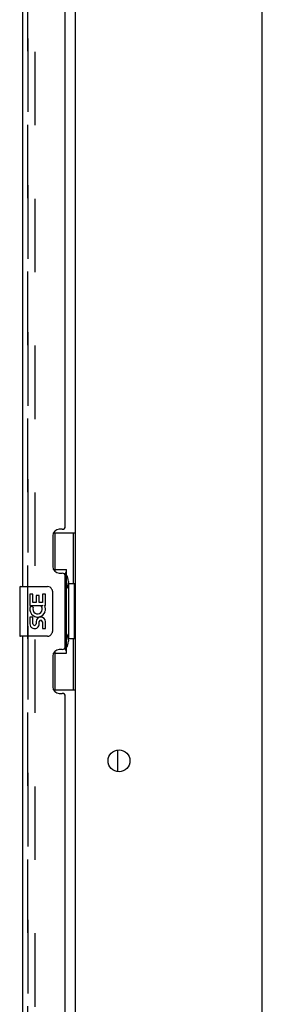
# Model space of a CAD drawing. Header units: inches. Extents: x 0 to 268, y 0 to 174.
# Tile 24 of 30: x 145 to 150, y 91 to 110. Entities that reach past the tile are written whole.
import ezdxf

# ---------------------------------------------------------------- set-up
doc = ezdxf.new("R2010")
doc.units = ezdxf.units.IN
doc.header["$LTSCALE"] = 14.749625
doc.header["$MEASUREMENT"] = 0
doc.linetypes.add('HIDDEN', pattern=[0.2, 0.1, -0.1])
doc.layers.get('0').update_dxf_attribs({"linetype": 'CONTINUOUS'})
for name, color, linetype in [('DEFAULT_2', 8, 'HIDDEN'), ('LEFTHAND_DOOR_ASSEMBLY', 7, 'CONTINUOUS'), ('RIGHTHAND_DOOR_ASSEMBLY', 7, 'CONTINUOUS')]:
    doc.layers.add(name, color=color, linetype=linetype)

msp = doc.modelspace()

# ---------------------------------------------------------------- linework, layer by layer
at = {"color": 3, "linetype": 'Continuous'}
for p, q in [((146.233, 51.297), (146.233, 124.401)), ((149.983, 49.974), (149.983, 124.349))]:
    msp.add_line(p, q, dxfattribs=at)
at = {"color": 7, "linetype": 'Continuous'}
msp.add_line((147.087, 95.382), (147.087, 95.817), dxfattribs=at)
at = {"color": 3, "linetype": 'Continuous'}
msp.add_circle((147.108, 95.599), 0.219, dxfattribs=at)
at = {"layer": 'DEFAULT_2', "color": 8, "linetype": 'HIDDEN'}
msp.add_line((145.421, 124.584), (145.421, 51.115), dxfattribs=at)
at = {"layer": 'LEFTHAND_DOOR_ASSEMBLY', "color": 8, "linetype": 'HIDDEN'}
msp.add_line((145.279, 50.846), (145.279, 124.853), dxfattribs=at)
at = {"layer": 'RIGHTHAND_DOOR_ASSEMBLY', "color": 8, "linetype": 'HIDDEN'}
msp.add_line((145.279, 124.853), (145.279, 50.846), dxfattribs=at)
at = {"layer": 'RIGHTHAND_DOOR_ASSEMBLY', "color": 3, "linetype": 'Continuous'}
for p, q in [((145.175, 99.099), (145.175, 119.599)), ((146.029, 100.307), (146.029, 118.392)), ((145.969, 100.247), (145.909, 100.247)), ((145.779, 100.117), (145.779, 99.497)), ((145.909, 99.367), (145.969, 99.367)), ((146.029, 97.892), (146.029, 99.307)), ((145.175, 77.599), (145.175, 98.099)), ((145.779, 97.702), (145.779, 97.082)), ((145.969, 97.832), (145.909, 97.832)), ((145.909, 96.952), (145.969, 96.952)), ((146.029, 78.807), (146.029, 96.892))]:
    msp.add_line(p, q, dxfattribs=at)
at = {"layer": 'RIGHTHAND_DOOR_ASSEMBLY', "color": 7, "linetype": 'Continuous'}
for p, q in [((145.793, 100.174), (146.233, 100.174)), ((145.829, 99.395), (145.829, 100.174)), ((146.194, 99.149), (146.194, 100.174)), ((145.829, 99.439), (146.056, 99.439)), ((146.056, 97.759), (146.056, 99.439)), ((145.115, 99.084), (145.115, 98.114)), ((145.13, 99.099), (145.67, 99.099)), ((146.093, 99.2), (146.093, 99.18)), ((146.093, 99.149), (146.093, 98.049)), ((146.216, 99.149), (146.093, 99.149)), ((146.216, 98.049), (146.216, 99.149)), ((145.318, 98.945), (145.318, 98.715)), ((145.381, 98.945), (145.318, 98.945)), ((145.381, 98.778), (145.381, 98.945)), ((145.444, 98.914), (145.444, 98.778)), ((145.505, 98.914), (145.444, 98.914)), ((145.505, 98.778), (145.505, 98.914)), ((145.57, 98.945), (145.57, 98.778)), ((145.633, 98.945), (145.57, 98.945)), ((145.633, 98.715), (145.633, 98.945)), ((145.77, 98.999), (145.77, 98.199)), ((145.318, 98.715), (145.58, 98.715)), ((145.389, 98.679), (145.331, 98.704)), ((145.444, 98.778), (145.381, 98.778)), ((145.57, 98.778), (145.505, 98.778)), ((145.58, 98.715), (145.553, 98.696)), ((145.614, 98.715), (145.633, 98.715)), ((145.318, 98.484), (145.318, 98.348)), ((145.381, 98.484), (145.318, 98.484)), ((145.381, 98.348), (145.381, 98.484)), ((145.444, 98.39), (145.444, 98.348)), ((145.505, 98.327), (145.505, 98.396)), ((145.57, 98.39), (145.57, 98.254)), ((145.57, 98.254), (145.633, 98.254)), ((145.633, 98.254), (145.633, 98.39)), ((145.67, 98.099), (145.13, 98.099)), ((146.216, 98.049), (146.093, 98.049)), ((146.093, 98.019), (146.093, 97.999)), ((146.194, 97.024), (146.194, 98.049)), ((145.829, 97.024), (145.829, 97.804)), ((145.829, 97.759), (146.056, 97.759)), ((145.793, 97.024), (146.233, 97.024))]:
    msp.add_line(p, q, dxfattribs=at)
for points in [[(146.02, 99.338), (146.023, 99.342), (146.028, 99.35), (146.033, 99.358), (146.037, 99.366), (146.041, 99.373), (146.044, 99.379), (146.047, 99.385), (146.05, 99.39), (146.052, 99.396), (146.053, 99.4), (146.055, 99.405), (146.055, 99.409), (146.056, 99.412), (146.056, 99.416)], [(145.763, 99.036), (145.765, 99.03), (145.767, 99.024), (145.768, 99.018), (145.769, 99.012), (145.77, 99.006), (145.77, 98.999)], [(145.77, 98.199), (145.77, 98.193), (145.769, 98.187), (145.768, 98.181), (145.767, 98.175), (145.765, 98.169), (145.763, 98.163)], [(146.056, 97.783), (146.056, 97.787), (146.055, 97.79), (146.055, 97.794), (146.053, 97.799), (146.052, 97.803), (146.05, 97.808), (146.047, 97.814), (146.044, 97.82), (146.041, 97.826), (146.037, 97.833), (146.033, 97.841), (146.028, 97.849), (146.023, 97.857), (146.02, 97.86)]]:
    msp.add_lwpolyline(points, dxfattribs=at)
at = {"layer": 'RIGHTHAND_DOOR_ASSEMBLY', "color": 3, "linetype": 'Continuous'}
for centre, radius, start, end in [((145.909, 100.117), 0.13, 90, 180), ((145.969, 100.307), 0.06, 270, 360), ((145.909, 99.497), 0.13, 180, 270), ((145.969, 99.307), 0.06, 0, 90), ((145.969, 97.892), 0.06, 270, 360), ((145.909, 97.702), 0.13, 90, 180), ((145.909, 97.082), 0.13, 180, 270), ((145.969, 96.892), 0.06, 0, 90)]:
    msp.add_arc(centre, radius, start, end, dxfattribs=at)
at = {"layer": 'RIGHTHAND_DOOR_ASSEMBLY', "color": 7, "linetype": 'Continuous'}
for centre, radius, start, end in [((145.13, 99.084), 0.015, 90, 180), ((145.67, 98.999), 0.1, 21.205, 90), ((145.475, 98.641), 0.157, 156.5966, 341.8791), ((145.475, 98.641), 0.0943, 156.5966, 35.1122), ((145.475, 98.641), 0.157, 25.737, 27.8532), ((145.479, 98.642), 0.154, 341.4199, 26.1963), ((145.538, 98.39), 0.0943, 0, 180), ((145.412, 98.348), 0.0943, 180, 248.6704), ((145.412, 98.348), 0.0943, 248.6999, 347.4338), ((145.412, 98.348), 0.0314, 180, 0.0485), ((145.539, 98.385), 0.0362, 83.4285, 161.7628), ((145.538, 98.39), 0.0314, 0, 81.2295), ((145.13, 98.114), 0.015, 180, 270), ((145.67, 98.199), 0.1, 270, 338.7946)]:
    msp.add_arc(centre, radius, start, end, dxfattribs=at)
for centre, start_param, end_param in [((145.989, 99.19), -1.51401, -0.699287), ((145.989, 99.19), -2.442306, -1.627583), ((145.989, 98.009), -1.51401, -0.699287), ((145.989, 98.009), -2.442306, -1.627583)]:
    msp.add_ellipse(centre, major_axis=(0, 0.18), ratio=0.579493, start_param=start_param, end_param=end_param, dxfattribs=at)

doc.saveas('drawing.dxf')
